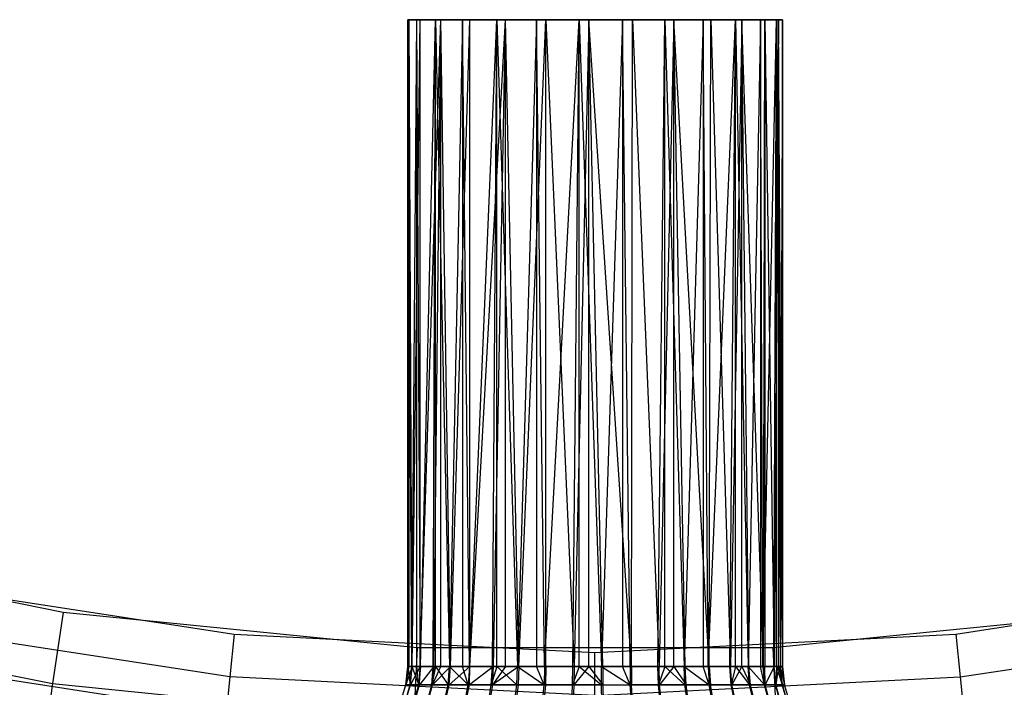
# Model space of a CAD drawing. Extents: x -22.9 to 23, y 4.7 to 50.6.
# Tile 25 of 95: x -0.59 to 0.459, y 23.838 to 24.549. Entities that reach past the tile are written whole.
import ezdxf

# ---------------------------------------------------------------- set-up
doc = ezdxf.new("R2010")
doc.units = 0
doc.header["$LTSCALE"] = 2.54
doc.layers.get('0').update_dxf_attribs({"linetype": 'CONTINUOUS'})

# ---------------------------------------------------------------- blocks, each defined once
blk = doc.blocks.new('HOTEL-MOOD-11783-11791_STL')
at = {"color": 0}
for p, q in [((-0.1763, 23.8603, 160.9543), (-0.1748, 24.5489, 160.9974)), ((-0.1763, 23.8603, 160.9543), (-0.1748, 24.5489, 160.9974)), ((-0.1762, 23.8603, 160.9849), (-0.1748, 24.5489, 160.9974)), ((-0.1762, 23.8603, 160.9849), (-0.1748, 24.5489, 160.9974)), ((-0.1665, 24.5489, 160.9055), (-0.176, 24.5489, 160.9509)), ((-0.176, 24.5489, 160.9509), (-0.1748, 24.5489, 160.9974)), ((-0.1717, 23.8603, 160.9241), (-0.176, 24.5489, 160.9509)), ((-0.1665, 24.5489, 160.9055), (-0.176, 24.5489, 160.9509)), ((-0.1717, 23.8603, 160.9241), (-0.176, 24.5489, 160.9509)), ((-0.176, 23.8603, 160.9509), (-0.176, 24.5489, 160.9509)), ((-0.176, 23.8603, 160.9509), (-0.176, 24.5489, 160.9509)), ((-0.176, 23.8603, 160.9509), (-0.1748, 24.5489, 160.9974)), ((-0.176, 24.5489, 160.9509), (-0.1748, 24.5489, 160.9974)), ((-0.176, 23.8603, 160.9509), (-0.1748, 24.5489, 160.9974)), ((-0.1748, 24.5489, 160.9974), (-0.1629, 24.5489, 161.0422)), ((-0.1748, 23.8603, 160.9974), (-0.1748, 24.5489, 160.9974)), ((-0.1748, 23.8603, 160.9974), (-0.1748, 24.5489, 160.9974)), ((-0.1714, 23.8603, 161.0152), (-0.1748, 24.5489, 160.9974)), ((-0.1714, 23.8603, 161.0152), (-0.1748, 24.5489, 160.9974)), ((-0.1748, 24.5489, 160.9974), (-0.1629, 24.5489, 161.0422)), ((-0.1717, 23.8603, 160.9241), (-0.1665, 24.5489, 160.9055)), ((-0.1717, 23.8603, 160.9241), (-0.1665, 24.5489, 160.9055)), ((-0.1714, 23.8603, 161.0152), (-0.1629, 24.5489, 161.0422)), ((-0.1714, 23.8603, 161.0152), (-0.1629, 24.5489, 161.0422)), ((-0.1467, 24.5489, 160.8635), (-0.1665, 24.5489, 160.9055)), ((-0.1626, 23.8603, 160.8948), (-0.1665, 24.5489, 160.9055)), ((-0.1467, 24.5489, 160.8635), (-0.1665, 24.5489, 160.9055)), ((-0.1665, 23.8603, 160.9055), (-0.1665, 24.5489, 160.9055)), ((-0.1626, 23.8603, 160.8948), (-0.1665, 24.5489, 160.9055)), ((-0.1665, 23.8603, 160.9055), (-0.1665, 24.5489, 160.9055)), ((-0.1629, 24.5489, 161.0422), (-0.141, 24.5489, 161.0832)), ((-0.1629, 23.8603, 161.0422), (-0.1629, 24.5489, 161.0422)), ((-0.1629, 23.8603, 161.0422), (-0.1629, 24.5489, 161.0422)), ((-0.1629, 23.8603, 161.0422), (-0.141, 24.5489, 161.0832)), ((-0.1629, 24.5489, 161.0422), (-0.141, 24.5489, 161.0832)), ((-0.1629, 23.8603, 161.0422), (-0.141, 24.5489, 161.0832)), ((-0.1626, 23.8603, 160.8948), (-0.1467, 24.5489, 160.8635)), ((-0.1626, 23.8603, 160.8948), (-0.1467, 24.5489, 160.8635)), ((-0.1491, 23.8603, 160.8673), (-0.1467, 24.5489, 160.8635)), ((-0.1491, 23.8603, 160.8673), (-0.1467, 24.5489, 160.8635)), ((-0.1484, 23.8603, 161.0717), (-0.141, 24.5489, 161.0832)), ((-0.1484, 23.8603, 161.0717), (-0.141, 24.5489, 161.0832)), ((-0.1178, 24.5489, 160.8271), (-0.1467, 24.5489, 160.8635)), ((-0.1467, 23.8603, 160.8635), (-0.1467, 24.5489, 160.8635)), ((-0.1467, 24.5489, 160.8635), (-0.1316, 23.8603, 160.8422)), ((-0.1467, 24.5489, 160.8635), (-0.1316, 23.8603, 160.8422)), ((-0.1178, 24.5489, 160.8271), (-0.1467, 24.5489, 160.8635)), ((-0.1467, 23.8603, 160.8635), (-0.1467, 24.5489, 160.8635)), ((-0.141, 24.5489, 161.0832), (-0.1102, 24.5489, 161.118)), ((-0.141, 23.8603, 161.0832), (-0.141, 24.5489, 161.0832)), ((-0.141, 23.8603, 161.0832), (-0.141, 24.5489, 161.0832)), ((-0.1306, 23.8603, 161.0967), (-0.141, 24.5489, 161.0832)), ((-0.1306, 23.8603, 161.0967), (-0.141, 24.5489, 161.0832)), ((-0.141, 24.5489, 161.0832), (-0.1102, 24.5489, 161.118)), ((-0.1178, 24.5489, 160.8271), (-0.1316, 23.8603, 160.8422)), ((-0.1178, 24.5489, 160.8271), (-0.1316, 23.8603, 160.8422)), ((-0.1306, 23.8603, 161.0967), (-0.1102, 24.5489, 161.118)), ((-0.1306, 23.8603, 161.0967), (-0.1102, 24.5489, 161.118)), ((-0.0813, 24.5489, 160.7984), (-0.1178, 24.5489, 160.8271)), ((-0.1104, 23.8603, 160.8201), (-0.1178, 24.5489, 160.8271)), ((-0.0813, 24.5489, 160.7984), (-0.1178, 24.5489, 160.8271)), ((-0.1178, 24.5489, 160.8271), (-0.1178, 23.8603, 160.8271)), ((-0.1178, 24.5489, 160.8271), (-0.1178, 23.8603, 160.8271)), ((-0.1104, 23.8603, 160.8201), (-0.1178, 24.5489, 160.8271)), ((-0.1104, 23.8603, 160.8201), (-0.0813, 24.5489, 160.7984)), ((-0.1104, 23.8603, 160.8201), (-0.0813, 24.5489, 160.7984)), ((-0.1102, 24.5489, 161.118), (-0.0722, 24.5489, 161.1447)), ((-0.1102, 23.8603, 161.118), (-0.1102, 24.5489, 161.118)), ((-0.1102, 23.8603, 161.118), (-0.1102, 24.5489, 161.118)), ((-0.1102, 23.8603, 161.118), (-0.0722, 24.5489, 161.1447)), ((-0.1102, 24.5489, 161.118), (-0.0722, 24.5489, 161.1447)), ((-0.1102, 23.8603, 161.118), (-0.0722, 24.5489, 161.1447)), ((-0.0861, 23.8603, 160.8014), (-0.0813, 24.5489, 160.7984)), ((-0.0861, 23.8603, 160.8014), (-0.0813, 24.5489, 160.7984)), ((-0.0849, 23.8603, 161.1372), (-0.0722, 24.5489, 161.1447)), ((-0.0849, 23.8603, 161.1372), (-0.0722, 24.5489, 161.1447)), ((-0.0392, 24.5489, 160.7789), (-0.0813, 24.5489, 160.7984)), ((-0.0813, 23.8603, 160.7984), (-0.0813, 24.5489, 160.7984)), ((-0.0813, 24.5489, 160.7984), (-0.0593, 23.8603, 160.7867)), ((-0.0813, 24.5489, 160.7984), (-0.0593, 23.8603, 160.7867)), ((-0.0392, 24.5489, 160.7789), (-0.0813, 24.5489, 160.7984)), ((-0.0813, 23.8603, 160.7984), (-0.0813, 24.5489, 160.7984)), ((-0.0722, 24.5489, 161.1447), (-0.0291, 24.5489, 161.162)), ((-0.0722, 23.8603, 161.1447), (-0.0722, 24.5489, 161.1447)), ((-0.0722, 23.8603, 161.1447), (-0.0722, 24.5489, 161.1447)), ((-0.058, 23.8603, 161.1517), (-0.0722, 24.5489, 161.1447)), ((-0.058, 23.8603, 161.1517), (-0.0722, 24.5489, 161.1447)), ((-0.0722, 24.5489, 161.1447), (-0.0291, 24.5489, 161.162)), ((-0.0392, 24.5489, 160.7789), (-0.0593, 23.8603, 160.7867)), ((-0.0392, 24.5489, 160.7789), (-0.0593, 23.8603, 160.7867)), ((-0.058, 23.8603, 161.1517), (-0.0291, 24.5489, 161.162)), ((-0.058, 23.8603, 161.1517), (-0.0291, 24.5489, 161.162)), ((0.0063, 24.5489, 160.7696), (-0.0392, 24.5489, 160.7789)), ((-0.0305, 23.8603, 160.7763), (-0.0392, 24.5489, 160.7789)), ((0.0063, 24.5489, 160.7696), (-0.0392, 24.5489, 160.7789)), ((-0.0392, 24.5489, 160.7789), (-0.0392, 23.8603, 160.7789)), ((-0.0392, 24.5489, 160.7789), (-0.0392, 23.8603, 160.7789)), ((-0.0305, 23.8603, 160.7763), (-0.0392, 24.5489, 160.7789)), ((-0.0305, 23.8603, 160.7763), (0.0063, 24.5489, 160.7696)), ((-0.0305, 23.8603, 160.7763), (0.0063, 24.5489, 160.7696)), ((-0.0291, 24.5489, 161.162), (0.0168, 24.5489, 161.1688)), ((-0.0291, 24.5489, 161.162), (0.0168, 24.5489, 161.1688)), ((-0.0291, 24.5489, 161.162), (0.001, 23.8603, 161.1677)), ((-0.0291, 23.8603, 161.162), (-0.0291, 24.5489, 161.162)), ((-0.0291, 23.8603, 161.162), (-0.0291, 24.5489, 161.162)), ((-0.0291, 24.5489, 161.162), (0.001, 23.8603, 161.1677)), ((-0.0005, 23.8603, 160.7703), (0.0063, 24.5489, 160.7696)), ((-0.0005, 23.8603, 160.7703), (0.0063, 24.5489, 160.7696)), ((0.0168, 24.5489, 161.1688), (0.001, 23.8603, 161.1677)), ((0.0168, 24.5489, 161.1688), (0.001, 23.8603, 161.1677)), ((0.0527, 24.5489, 160.7711), (0.0063, 24.5489, 160.7696)), ((0.0063, 23.8603, 160.7696), (0.0063, 24.5489, 160.7696)), ((0.0063, 24.5489, 160.7696), (0.0301, 23.8603, 160.7691)), ((0.0063, 24.5489, 160.7696), (0.0301, 23.8603, 160.7691)), ((0.0527, 24.5489, 160.7711), (0.0063, 24.5489, 160.7696)), ((0.0063, 23.8603, 160.7696), (0.0063, 24.5489, 160.7696)), ((0.0168, 24.5489, 161.1688), (0.0631, 24.5489, 161.1649)), ((0.0168, 23.8603, 161.1688), (0.0168, 24.5489, 161.1688)), ((0.0316, 23.8603, 161.1687), (0.0168, 24.5489, 161.1688)), ((0.0168, 23.8603, 161.1688), (0.0168, 24.5489, 161.1688)), ((0.0316, 23.8603, 161.1687), (0.0168, 24.5489, 161.1688)), ((0.062, 23.8603, 161.1651), (0.0168, 24.5489, 161.1688)), ((0.062, 23.8603, 161.1651), (0.0168, 24.5489, 161.1688)), ((0.0168, 24.5489, 161.1688), (0.0631, 24.5489, 161.1649)), ((0.0527, 24.5489, 160.7711), (0.0301, 23.8603, 160.7691)), ((0.0527, 24.5489, 160.7711), (0.0301, 23.8603, 160.7691)), ((0.0976, 24.5489, 160.7833), (0.0527, 24.5489, 160.7711)), ((0.0606, 23.8603, 160.7724), (0.0527, 24.5489, 160.7711)), ((0.0976, 24.5489, 160.7833), (0.0527, 24.5489, 160.7711)), ((0.0527, 24.5489, 160.7711), (0.0527, 23.8603, 160.7711)), ((0.0527, 24.5489, 160.7711), (0.0527, 23.8603, 160.7711)), ((0.0606, 23.8603, 160.7724), (0.0527, 24.5489, 160.7711)), ((0.062, 23.8603, 161.1651), (0.0631, 24.5489, 161.1649)), ((0.062, 23.8603, 161.1651), (0.0631, 24.5489, 161.1649)), ((0.0631, 24.5489, 161.1649), (0.1072, 24.5489, 161.1504)), ((0.0631, 24.5489, 161.1649), (0.1072, 24.5489, 161.1504)), ((0.0631, 24.5489, 161.1649), (0.0915, 23.8603, 161.1569)), ((0.0631, 24.5489, 161.1649), (0.0915, 23.8603, 161.1569)), ((0.0901, 23.8603, 160.7805), (0.0976, 24.5489, 160.7833)), ((0.0901, 23.8603, 160.7805), (0.0976, 24.5489, 160.7833)), ((0.1072, 24.5489, 161.1504), (0.0915, 23.8603, 161.1569)), ((0.1072, 24.5489, 161.1504), (0.0915, 23.8603, 161.1569)), ((0.1384, 24.5489, 160.8054), (0.0976, 24.5489, 160.7833)), ((0.0976, 23.8603, 160.7833), (0.0976, 24.5489, 160.7833)), ((0.0976, 24.5489, 160.7833), (0.1181, 23.8603, 160.7929)), ((0.0976, 24.5489, 160.7833), (0.1181, 23.8603, 160.7929)), ((0.1384, 24.5489, 160.8054), (0.0976, 24.5489, 160.7833)), ((0.0976, 23.8603, 160.7833), (0.0976, 24.5489, 160.7833)), ((0.1072, 24.5489, 161.1504), (0.1468, 24.5489, 161.1262)), ((0.1072, 23.8603, 161.1504), (0.1072, 24.5489, 161.1504)), ((0.1194, 23.8603, 161.1443), (0.1072, 24.5489, 161.1504)), ((0.1072, 23.8603, 161.1504), (0.1072, 24.5489, 161.1504)), ((0.1194, 23.8603, 161.1443), (0.1072, 24.5489, 161.1504)), ((0.145, 23.8603, 161.1276), (0.1072, 24.5489, 161.1504)), ((0.145, 23.8603, 161.1276), (0.1072, 24.5489, 161.1504)), ((0.1072, 24.5489, 161.1504), (0.1468, 24.5489, 161.1262)), ((0.1384, 24.5489, 160.8054), (0.1181, 23.8603, 160.7929)), ((0.1384, 24.5489, 160.8054), (0.1181, 23.8603, 160.7929)), ((0.173, 24.5489, 160.8364), (0.1384, 24.5489, 160.8054)), ((0.1439, 23.8603, 160.8094), (0.1384, 24.5489, 160.8054)), ((0.173, 24.5489, 160.8364), (0.1384, 24.5489, 160.8054)), ((0.1384, 24.5489, 160.8054), (0.1384, 23.8603, 160.8054)), ((0.1384, 24.5489, 160.8054), (0.1384, 23.8603, 160.8054)), ((0.1439, 23.8603, 160.8094), (0.1384, 24.5489, 160.8054)), ((0.1439, 23.8603, 160.8094), (0.173, 24.5489, 160.8364)), ((0.1439, 23.8603, 160.8094), (0.173, 24.5489, 160.8364)), ((0.145, 23.8603, 161.1276), (0.1468, 24.5489, 161.1262)), ((0.145, 23.8603, 161.1276), (0.1468, 24.5489, 161.1262)), ((0.1468, 24.5489, 161.1262), (0.1797, 24.5489, 161.0934)), ((0.1468, 24.5489, 161.1262), (0.1797, 24.5489, 161.0934)), ((0.1468, 24.5489, 161.1262), (0.1678, 23.8603, 161.1071)), ((0.1468, 24.5489, 161.1262), (0.1678, 23.8603, 161.1071)), ((0.1668, 23.8603, 160.8297), (0.173, 24.5489, 160.8364)), ((0.1668, 23.8603, 160.8297), (0.173, 24.5489, 160.8364)), ((0.1797, 24.5489, 161.0934), (0.1678, 23.8603, 161.1071)), ((0.1797, 24.5489, 161.0934), (0.1678, 23.8603, 161.1071)), ((0.1995, 24.5489, 160.8745), (0.173, 24.5489, 160.8364)), ((0.173, 23.8603, 160.8364), (0.173, 24.5489, 160.8364)), ((0.173, 24.5489, 160.8364), (0.1864, 23.8603, 160.8533)), ((0.173, 24.5489, 160.8364), (0.1864, 23.8603, 160.8533)), ((0.1995, 24.5489, 160.8745), (0.173, 24.5489, 160.8364)), ((0.173, 23.8603, 160.8364), (0.173, 24.5489, 160.8364)), ((0.1797, 24.5489, 161.0934), (0.2042, 24.5489, 161.054)), ((0.1797, 23.8603, 161.0934), (0.1797, 24.5489, 161.0934)), ((0.1872, 23.8603, 161.0834), (0.1797, 24.5489, 161.0934)), ((0.1797, 23.8603, 161.0934), (0.1797, 24.5489, 161.0934)), ((0.1872, 23.8603, 161.0834), (0.1797, 24.5489, 161.0934)), ((0.2027, 23.8603, 161.057), (0.1797, 24.5489, 161.0934)), ((0.2027, 23.8603, 161.057), (0.1797, 24.5489, 161.0934)), ((0.1797, 24.5489, 161.0934), (0.2042, 24.5489, 161.054)), ((0.1995, 24.5489, 160.8745), (0.1864, 23.8603, 160.8533)), ((0.1995, 24.5489, 160.8745), (0.1864, 23.8603, 160.8533)), ((0.2165, 24.5489, 160.9177), (0.1995, 24.5489, 160.8745)), ((0.2021, 23.8603, 160.8795), (0.1995, 24.5489, 160.8745)), ((0.2165, 24.5489, 160.9177), (0.1995, 24.5489, 160.8745)), ((0.1995, 24.5489, 160.8745), (0.1995, 23.8603, 160.8745)), ((0.1995, 24.5489, 160.8745), (0.1995, 23.8603, 160.8745)), ((0.2021, 23.8603, 160.8795), (0.1995, 24.5489, 160.8745)), ((0.2021, 23.8603, 160.8795), (0.2165, 24.5489, 160.9177)), ((0.2021, 23.8603, 160.8795), (0.2165, 24.5489, 160.9177)), ((0.2027, 23.8603, 161.057), (0.2042, 24.5489, 161.054)), ((0.2027, 23.8603, 161.057), (0.2042, 24.5489, 161.054)), ((0.2042, 24.5489, 161.054), (0.2189, 24.5489, 161.0099)), ((0.2042, 24.5489, 161.054), (0.2189, 24.5489, 161.0099)), ((0.2042, 24.5489, 161.054), (0.2141, 23.8603, 161.0286)), ((0.2042, 24.5489, 161.054), (0.2141, 23.8603, 161.0286)), ((0.2042, 24.5489, 161.054), (0.2042, 23.8603, 161.054)), ((0.2042, 24.5489, 161.054), (0.2042, 23.8603, 161.054)), ((0.2137, 23.8603, 160.9079), (0.2165, 24.5489, 160.9177)), ((0.2137, 23.8603, 160.9079), (0.2165, 24.5489, 160.9177)), ((0.2189, 24.5489, 161.0099), (0.2141, 23.8603, 161.0286)), ((0.2189, 24.5489, 161.0099), (0.2141, 23.8603, 161.0286)), ((0.2231, 24.5489, 160.9637), (0.2165, 24.5489, 160.9177)), ((0.2165, 23.8603, 160.9177), (0.2165, 24.5489, 160.9177)), ((0.2165, 24.5489, 160.9177), (0.2207, 23.8603, 160.9377)), ((0.2165, 24.5489, 160.9177), (0.2207, 23.8603, 160.9377)), ((0.2231, 24.5489, 160.9637), (0.2165, 24.5489, 160.9177)), ((0.2165, 23.8603, 160.9177), (0.2165, 24.5489, 160.9177)), ((0.2189, 24.5489, 161.0099), (0.2231, 24.5489, 160.9637)), ((0.2189, 23.8603, 161.0099), (0.2189, 24.5489, 161.0099)), ((0.221, 23.8603, 160.9988), (0.2189, 24.5489, 161.0099)), ((0.2189, 23.8603, 161.0099), (0.2189, 24.5489, 161.0099)), ((0.221, 23.8603, 160.9988), (0.2189, 24.5489, 161.0099)), ((0.2232, 23.8603, 160.9682), (0.2189, 24.5489, 161.0099)), ((0.2232, 23.8603, 160.9682), (0.2189, 24.5489, 161.0099)), ((0.2189, 24.5489, 161.0099), (0.2231, 24.5489, 160.9637)), ((0.2231, 24.5489, 160.9637), (0.2207, 23.8603, 160.9377)), ((0.2231, 24.5489, 160.9637), (0.2207, 23.8603, 160.9377)), ((0.2232, 23.8603, 160.9682), (0.2231, 24.5489, 160.9637)), ((0.2231, 24.5489, 160.9637), (0.2231, 23.8603, 160.9637)), ((0.2231, 24.5489, 160.9637), (0.2231, 23.8603, 160.9637)), ((0.2232, 23.8603, 160.9682), (0.2231, 24.5489, 160.9637)), ((-0.5432, 23.9179, 158.7241), (-0.9145, 23.993, 158.7241)), ((-0.5432, 23.9179, 158.7241), (-0.9145, 23.993, 158.7241)), ((-0.7417, 23.9532, 158.8041), (-0.3612, 23.8949, 158.8041)), ((-0.7417, 23.9532, 158.8041), (-0.3612, 23.8949, 158.8041)), ((0.4076, 23.8949, 158.8041), (0.7881, 23.9532, 158.8041)), ((0.4076, 23.8949, 158.8041), (0.7881, 23.9532, 158.8041)), ((-0.9334, 23.9188, 158.7394), (-0.5546, 23.8422, 158.7394)), ((-0.9334, 23.9188, 158.7394), (-0.5546, 23.8422, 158.7394)), ((-0.5432, 23.9179, 158.7241), (-0.5546, 23.8422, 158.7394)), ((-0.5432, 23.9179, 158.7241), (-0.5546, 23.8422, 158.7394)), ((-0.1662, 23.8802, 158.7241), (-0.5432, 23.9179, 158.7241)), ((-0.1662, 23.8802, 158.7241), (-0.5432, 23.9179, 158.7241)), ((0.5896, 23.9179, 158.7241), (0.2126, 23.8802, 158.7241)), ((0.5896, 23.9179, 158.7241), (0.2126, 23.8802, 158.7241)), ((-0.3659, 23.8493, 158.8133), (-0.751, 23.9083, 158.8133)), ((-0.3659, 23.8493, 158.8133), (-0.751, 23.9083, 158.8133)), ((0.4123, 23.8493, 158.8133), (0.7974, 23.9083, 158.8133)), ((0.4123, 23.8493, 158.8133), (0.7974, 23.9083, 158.8133)), ((-0.3612, 23.8949, 158.8041), (-0.3659, 23.8493, 158.8133)), ((-0.3612, 23.8949, 158.8041), (-0.3659, 23.8493, 158.8133)), ((-0.3612, 23.8949, 158.8041), (0.0232, 23.8754, 158.8041)), ((-0.3612, 23.8949, 158.8041), (0.0232, 23.8754, 158.8041)), ((0.0232, 23.8754, 158.8041), (0.4076, 23.8949, 158.8041)), ((0.0232, 23.8754, 158.8041), (0.4076, 23.8949, 158.8041)), ((0.4076, 23.8949, 158.8041), (0.4123, 23.8493, 158.8133)), ((0.4076, 23.8949, 158.8041), (0.4123, 23.8493, 158.8133)), ((-0.1662, 23.8802, 158.7241), (-0.17, 23.8037, 158.7394)), ((-0.1662, 23.8802, 158.7241), (-0.17, 23.8037, 158.7394)), ((0.2126, 23.8802, 158.7241), (-0.1662, 23.8802, 158.7241)), ((0.2126, 23.8802, 158.7241), (-0.1662, 23.8802, 158.7241)), ((0.2126, 23.8802, 158.7241), (0.2164, 23.8037, 158.7394)), ((0.2126, 23.8802, 158.7241), (0.2164, 23.8037, 158.7394)), ((-0.3698, 23.8105, 158.8393), (-0.7588, 23.8701, 158.8393)), ((-0.3698, 23.8105, 158.8393), (-0.7588, 23.8701, 158.8393)), ((0.0232, 23.8295, 158.8133), (0.0232, 23.8754, 158.8041)), ((0.0232, 23.8295, 158.8133), (0.0232, 23.8754, 158.8041)), ((-0.176, 23.8603, 160.9509), (-0.1782, 23.8408, 160.9542)), ((-0.1782, 23.8408, 160.9542), (-0.1763, 23.8603, 160.9543)), ((-0.1762, 23.8603, 160.9849), (-0.1781, 23.8408, 160.9851)), ((-0.1781, 23.8408, 160.9851), (-0.1748, 23.8603, 160.9974)), ((-0.1762, 23.8603, 160.9849), (-0.1781, 23.8408, 160.9851)), ((-0.1714, 23.8603, 161.0152), (-0.1781, 23.8408, 160.9851)), ((-0.1714, 23.8603, 161.0152), (-0.1781, 23.8408, 160.9851)), ((-0.1781, 23.8408, 160.9851), (-0.1748, 23.8603, 160.9974)), ((-0.176, 23.8603, 160.9509), (-0.1763, 23.8603, 160.9543)), ((-0.1763, 23.8603, 160.9543), (-0.1762, 23.8603, 160.9849)), ((-0.1763, 23.8603, 160.9543), (-0.1762, 23.8603, 160.9849)), ((-0.1762, 23.8603, 160.9849), (-0.1748, 23.8603, 160.9974)), ((-0.1762, 23.8603, 160.9849), (-0.1748, 23.8603, 160.9974)), ((-0.1717, 23.8603, 160.9241), (-0.176, 23.8603, 160.9509)), ((-0.176, 23.8603, 160.9509), (-0.1736, 23.8408, 160.9236)), ((-0.176, 23.8603, 160.9509), (-0.1736, 23.8408, 160.9236)), ((-0.1717, 23.8603, 160.9241), (-0.176, 23.8603, 160.9509)), ((-0.1748, 23.8603, 160.9974), (-0.1714, 23.8603, 161.0152)), ((-0.1748, 23.8603, 160.9974), (-0.1714, 23.8603, 161.0152)), ((-0.1736, 23.8408, 160.9236), (-0.1717, 23.8603, 160.9241)), ((-0.1736, 23.8408, 160.9236), (-0.1717, 23.8603, 160.9241)), ((-0.1733, 23.8408, 161.0156), (-0.1714, 23.8603, 161.0152)), ((-0.1629, 23.8603, 161.0422), (-0.1733, 23.8408, 161.0156)), ((-0.1629, 23.8603, 161.0422), (-0.1733, 23.8408, 161.0156)), ((-0.1733, 23.8408, 161.0156), (-0.1714, 23.8603, 161.0152)), ((-0.1665, 23.8603, 160.9055), (-0.1717, 23.8603, 160.9241)), ((-0.1717, 23.8603, 160.9241), (-0.1644, 23.8408, 160.8941)), ((-0.1717, 23.8603, 160.9241), (-0.1644, 23.8408, 160.8941)), ((-0.1665, 23.8603, 160.9055), (-0.1717, 23.8603, 160.9241)), ((-0.1714, 23.8603, 161.0152), (-0.1629, 23.8603, 161.0422)), ((-0.1714, 23.8603, 161.0152), (-0.1629, 23.8603, 161.0422)), ((-0.1626, 23.8603, 160.8948), (-0.1665, 23.8603, 160.9055)), ((-0.1626, 23.8603, 160.8948), (-0.1665, 23.8603, 160.9055)), ((-0.1644, 23.8408, 160.8941), (-0.1665, 23.8603, 160.9055)), ((-0.1644, 23.8408, 160.8941), (-0.1665, 23.8603, 160.9055)), ((-0.1626, 23.8603, 160.8948), (-0.1644, 23.8408, 160.8941)), ((-0.1626, 23.8603, 160.8948), (-0.1644, 23.8408, 160.8941)), ((-0.1638, 23.8408, 161.0451), (-0.1629, 23.8603, 161.0422)), ((-0.1484, 23.8603, 161.0717), (-0.1638, 23.8408, 161.0451)), ((-0.1484, 23.8603, 161.0717), (-0.1638, 23.8408, 161.0451)), ((-0.1638, 23.8408, 161.0451), (-0.1629, 23.8603, 161.0422)), ((-0.1629, 23.8603, 161.0422), (-0.1484, 23.8603, 161.0717)), ((-0.1629, 23.8603, 161.0422), (-0.1484, 23.8603, 161.0717)), ((-0.1491, 23.8603, 160.8673), (-0.1626, 23.8603, 160.8948)), ((-0.1491, 23.8603, 160.8673), (-0.1626, 23.8603, 160.8948)), ((-0.1467, 23.8603, 160.8635), (-0.1507, 23.8408, 160.8664)), ((-0.1507, 23.8408, 160.8664), (-0.1491, 23.8603, 160.8673)), ((-0.1484, 23.8603, 161.0717), (-0.15, 23.8408, 161.0727)), ((-0.15, 23.8408, 161.0727), (-0.141, 23.8603, 161.0832)), ((-0.1484, 23.8603, 161.0717), (-0.15, 23.8408, 161.0727)), ((-0.1306, 23.8603, 161.0967), (-0.15, 23.8408, 161.0727)), ((-0.1306, 23.8603, 161.0967), (-0.15, 23.8408, 161.0727)), ((-0.15, 23.8408, 161.0727), (-0.141, 23.8603, 161.0832)), ((-0.1467, 23.8603, 160.8635), (-0.1491, 23.8603, 160.8673)), ((-0.1484, 23.8603, 161.0717), (-0.141, 23.8603, 161.0832)), ((-0.1484, 23.8603, 161.0717), (-0.141, 23.8603, 161.0832)), ((-0.1316, 23.8603, 160.8422), (-0.1467, 23.8603, 160.8635)), ((-0.1467, 23.8603, 160.8635), (-0.133, 23.8408, 160.841)), ((-0.1467, 23.8603, 160.8635), (-0.133, 23.8408, 160.841)), ((-0.1316, 23.8603, 160.8422), (-0.1467, 23.8603, 160.8635)), ((-0.141, 23.8603, 161.0832), (-0.1306, 23.8603, 161.0967)), ((-0.141, 23.8603, 161.0832), (-0.1306, 23.8603, 161.0967)), ((-0.133, 23.8408, 160.841), (-0.1316, 23.8603, 160.8422)), ((-0.133, 23.8408, 160.841), (-0.1316, 23.8603, 160.8422)), ((-0.1321, 23.8408, 161.098), (-0.1306, 23.8603, 161.0967)), ((-0.1102, 23.8603, 161.118), (-0.1321, 23.8408, 161.098)), ((-0.1102, 23.8603, 161.118), (-0.1321, 23.8408, 161.098)), ((-0.1321, 23.8408, 161.098), (-0.1306, 23.8603, 161.0967)), ((-0.1178, 23.8603, 160.8271), (-0.1316, 23.8603, 160.8422)), ((-0.1316, 23.8603, 160.8422), (-0.1117, 23.8408, 160.8187)), ((-0.1316, 23.8603, 160.8422), (-0.1117, 23.8408, 160.8187)), ((-0.1178, 23.8603, 160.8271), (-0.1316, 23.8603, 160.8422)), ((-0.1306, 23.8603, 161.0967), (-0.1102, 23.8603, 161.118)), ((-0.1306, 23.8603, 161.0967), (-0.1102, 23.8603, 161.118)), ((-0.1104, 23.8603, 160.8201), (-0.1178, 23.8603, 160.8271)), ((-0.1104, 23.8603, 160.8201), (-0.1178, 23.8603, 160.8271)), ((-0.1117, 23.8408, 160.8187), (-0.1178, 23.8603, 160.8271)), ((-0.1117, 23.8408, 160.8187), (-0.1178, 23.8603, 160.8271)), ((-0.1104, 23.8603, 160.8201), (-0.1117, 23.8408, 160.8187)), ((-0.1104, 23.8603, 160.8201), (-0.1117, 23.8408, 160.8187)), ((-0.1106, 23.8408, 161.1202), (-0.1102, 23.8603, 161.118)), ((-0.0849, 23.8603, 161.1372), (-0.1106, 23.8408, 161.1202)), ((-0.0849, 23.8603, 161.1372), (-0.1106, 23.8408, 161.1202)), ((-0.1106, 23.8408, 161.1202), (-0.1102, 23.8603, 161.118)), ((-0.0861, 23.8603, 160.8014), (-0.1104, 23.8603, 160.8201)), ((-0.0861, 23.8603, 160.8014), (-0.1104, 23.8603, 160.8201)), ((-0.1102, 23.8603, 161.118), (-0.0849, 23.8603, 161.1372)), ((-0.1102, 23.8603, 161.118), (-0.0849, 23.8603, 161.1372)), ((-0.0813, 23.8603, 160.7984), (-0.0872, 23.8408, 160.7998)), ((-0.0872, 23.8408, 160.7998), (-0.0861, 23.8603, 160.8014)), ((-0.0813, 23.8603, 160.7984), (-0.0861, 23.8603, 160.8014)), ((-0.086, 23.8408, 161.1388), (-0.0849, 23.8603, 161.1372)), ((-0.058, 23.8603, 161.1517), (-0.086, 23.8408, 161.1388)), ((-0.058, 23.8603, 161.1517), (-0.086, 23.8408, 161.1388)), ((-0.0722, 23.8603, 161.1447), (-0.086, 23.8408, 161.1388)), ((-0.0722, 23.8603, 161.1447), (-0.086, 23.8408, 161.1388)), ((-0.086, 23.8408, 161.1388), (-0.0849, 23.8603, 161.1372)), ((-0.0849, 23.8603, 161.1372), (-0.0722, 23.8603, 161.1447)), ((-0.0849, 23.8603, 161.1372), (-0.0722, 23.8603, 161.1447)), ((-0.0593, 23.8603, 160.7867), (-0.0813, 23.8603, 160.7984)), ((-0.0813, 23.8603, 160.7984), (-0.0601, 23.8408, 160.785)), ((-0.0813, 23.8603, 160.7984), (-0.0601, 23.8408, 160.785)), ((-0.0593, 23.8603, 160.7867), (-0.0813, 23.8603, 160.7984)), ((-0.0722, 23.8603, 161.1447), (-0.058, 23.8603, 161.1517)), ((-0.0722, 23.8603, 161.1447), (-0.058, 23.8603, 161.1517)), ((-0.0601, 23.8408, 160.785), (-0.0593, 23.8603, 160.7867)), ((-0.0601, 23.8408, 160.785), (-0.0593, 23.8603, 160.7867)), ((-0.0392, 23.8603, 160.7789), (-0.0593, 23.8603, 160.7867)), ((-0.0593, 23.8603, 160.7867), (-0.031, 23.8408, 160.7744)), ((-0.0593, 23.8603, 160.7867), (-0.031, 23.8408, 160.7744)), ((-0.0392, 23.8603, 160.7789), (-0.0593, 23.8603, 160.7867)), ((-0.058, 23.8603, 161.1517), (-0.0587, 23.8408, 161.1535)), ((-0.058, 23.8603, 161.1517), (-0.0587, 23.8408, 161.1535)), ((-0.058, 23.8603, 161.1517), (-0.0291, 23.8603, 161.162)), ((-0.058, 23.8603, 161.1517), (-0.0291, 23.8603, 161.162)), ((-0.0305, 23.8603, 160.7763), (-0.0392, 23.8603, 160.7789)), ((-0.0305, 23.8603, 160.7763), (-0.0392, 23.8603, 160.7789)), ((-0.031, 23.8408, 160.7744), (-0.0392, 23.8603, 160.7789)), ((-0.031, 23.8408, 160.7744), (-0.0392, 23.8603, 160.7789)), ((-0.0305, 23.8603, 160.7763), (-0.031, 23.8408, 160.7744)), ((-0.0305, 23.8603, 160.7763), (-0.031, 23.8408, 160.7744)), ((-0.0005, 23.8603, 160.7703), (-0.0305, 23.8603, 160.7763)), ((-0.0005, 23.8603, 160.7703), (-0.0305, 23.8603, 160.7763)), ((-0.0291, 23.8603, 161.162), (-0.0296, 23.8408, 161.1638)), ((-0.0291, 23.8603, 161.162), (-0.0296, 23.8408, 161.1638)), ((-0.0291, 23.8603, 161.162), (0.001, 23.8603, 161.1677)), ((-0.0291, 23.8603, 161.162), (0.001, 23.8603, 161.1677)), ((-0.0007, 23.8408, 160.7684), (-0.0005, 23.8603, 160.7703)), ((0.0063, 23.8603, 160.7696), (-0.0007, 23.8408, 160.7684)), ((0.0063, 23.8603, 160.7696), (-0.0007, 23.8408, 160.7684)), ((-0.0007, 23.8408, 160.7684), (-0.0005, 23.8603, 160.7703)), ((0.0063, 23.8603, 160.7696), (-0.0005, 23.8603, 160.7703)), ((0.0063, 23.8603, 160.7696), (-0.0005, 23.8603, 160.7703)), ((0.0168, 23.8603, 161.1688), (0.0008, 23.8408, 161.1696)), ((0.0168, 23.8603, 161.1688), (0.0008, 23.8408, 161.1696)), ((0.001, 23.8603, 161.1677), (0.0008, 23.8408, 161.1696)), ((0.001, 23.8603, 161.1677), (0.0008, 23.8408, 161.1696)), ((0.001, 23.8603, 161.1677), (0.0168, 23.8603, 161.1688)), ((0.001, 23.8603, 161.1677), (0.0168, 23.8603, 161.1688)), ((0.0301, 23.8603, 160.7691), (0.0063, 23.8603, 160.7696)), ((0.0063, 23.8603, 160.7696), (0.0302, 23.8408, 160.7671)), ((0.0063, 23.8603, 160.7696), (0.0302, 23.8408, 160.7671)), ((0.0301, 23.8603, 160.7691), (0.0063, 23.8603, 160.7696)), ((0.0168, 23.8603, 161.1688), (0.0316, 23.8603, 161.1687)), ((0.0168, 23.8603, 161.1688), (0.0316, 23.8603, 161.1687)), ((0.0168, 23.8603, 161.1688), (0.0316, 23.8408, 161.1707)), ((0.0168, 23.8603, 161.1688), (0.0316, 23.8408, 161.1707)), ((0.0527, 23.8603, 160.7711), (0.0301, 23.8603, 160.7691)), ((0.0302, 23.8408, 160.7671), (0.0301, 23.8603, 160.7691)), ((0.0301, 23.8603, 160.7691), (0.0609, 23.8408, 160.7706)), ((0.0301, 23.8603, 160.7691), (0.0609, 23.8408, 160.7706)), ((0.0527, 23.8603, 160.7711), (0.0301, 23.8603, 160.7691)), ((0.0302, 23.8408, 160.7671), (0.0301, 23.8603, 160.7691)), ((0.0316, 23.8603, 161.1687), (0.062, 23.8603, 161.1651)), ((0.0316, 23.8603, 161.1687), (0.062, 23.8603, 161.1651)), ((0.0316, 23.8603, 161.1687), (0.0316, 23.8408, 161.1707)), ((0.0316, 23.8603, 161.1687), (0.0316, 23.8408, 161.1707)), ((0.0606, 23.8603, 160.7724), (0.0527, 23.8603, 160.7711)), ((0.0606, 23.8603, 160.7724), (0.0527, 23.8603, 160.7711)), ((0.0609, 23.8408, 160.7706), (0.0527, 23.8603, 160.7711)), ((0.0609, 23.8408, 160.7706), (0.0527, 23.8603, 160.7711)), ((0.0901, 23.8603, 160.7805), (0.0606, 23.8603, 160.7724)), ((0.0606, 23.8603, 160.7724), (0.0609, 23.8408, 160.7706)), ((0.0606, 23.8603, 160.7724), (0.0609, 23.8408, 160.7706)), ((0.0901, 23.8603, 160.7805), (0.0606, 23.8603, 160.7724)), ((0.062, 23.8603, 161.1651), (0.0915, 23.8603, 161.1569)), ((0.062, 23.8603, 161.1651), (0.0623, 23.8408, 161.167)), ((0.062, 23.8603, 161.1651), (0.0915, 23.8603, 161.1569)), ((0.062, 23.8603, 161.1651), (0.0623, 23.8408, 161.167)), ((0.0976, 23.8603, 160.7833), (0.0901, 23.8603, 160.7805)), ((0.0908, 23.8408, 160.7786), (0.0901, 23.8603, 160.7805)), ((0.0976, 23.8603, 160.7833), (0.0901, 23.8603, 160.7805)), ((0.0908, 23.8408, 160.7786), (0.0901, 23.8603, 160.7805)), ((0.0976, 23.8603, 160.7833), (0.0908, 23.8408, 160.7786)), ((0.0976, 23.8603, 160.7833), (0.0908, 23.8408, 160.7786)), ((0.0915, 23.8603, 161.1569), (0.1072, 23.8603, 161.1504)), ((0.0921, 23.8408, 161.1587), (0.0915, 23.8603, 161.1569)), ((0.0915, 23.8603, 161.1569), (0.1072, 23.8603, 161.1504)), ((0.0921, 23.8408, 161.1587), (0.0915, 23.8603, 161.1569)), ((0.1072, 23.8603, 161.1504), (0.0921, 23.8408, 161.1587)), ((0.1072, 23.8603, 161.1504), (0.0921, 23.8408, 161.1587)), ((0.1181, 23.8603, 160.7929), (0.0976, 23.8603, 160.7833)), ((0.0976, 23.8603, 160.7833), (0.119, 23.8408, 160.7912)), ((0.0976, 23.8603, 160.7833), (0.119, 23.8408, 160.7912)), ((0.1181, 23.8603, 160.7929), (0.0976, 23.8603, 160.7833)), ((0.1072, 23.8603, 161.1504), (0.1194, 23.8603, 161.1443)), ((0.1072, 23.8603, 161.1504), (0.1194, 23.8603, 161.1443)), ((0.1072, 23.8603, 161.1504), (0.1203, 23.8408, 161.146)), ((0.1072, 23.8603, 161.1504), (0.1203, 23.8408, 161.146)), ((0.1384, 23.8603, 160.8054), (0.1181, 23.8603, 160.7929)), ((0.119, 23.8408, 160.7912), (0.1181, 23.8603, 160.7929)), ((0.1181, 23.8603, 160.7929), (0.145, 23.8408, 160.8079)), ((0.1181, 23.8603, 160.7929), (0.145, 23.8408, 160.8079)), ((0.1384, 23.8603, 160.8054), (0.1181, 23.8603, 160.7929)), ((0.119, 23.8408, 160.7912), (0.1181, 23.8603, 160.7929)), ((0.1194, 23.8603, 161.1443), (0.145, 23.8603, 161.1276)), ((0.1203, 23.8408, 161.146), (0.1194, 23.8603, 161.1443)), ((0.1194, 23.8603, 161.1443), (0.145, 23.8603, 161.1276)), ((0.1203, 23.8408, 161.146), (0.1194, 23.8603, 161.1443)), ((0.1439, 23.8603, 160.8094), (0.1384, 23.8603, 160.8054)), ((0.145, 23.8408, 160.8079), (0.1384, 23.8603, 160.8054)), ((0.1668, 23.8603, 160.8297), (0.1439, 23.8603, 160.8094)), ((0.1439, 23.8603, 160.8094), (0.145, 23.8408, 160.8079)), ((0.1668, 23.8603, 160.8297), (0.1439, 23.8603, 160.8094)), ((0.145, 23.8603, 161.1276), (0.1678, 23.8603, 161.1071)), ((0.145, 23.8603, 161.1276), (0.1462, 23.8408, 161.1291)), ((0.145, 23.8603, 161.1276), (0.1678, 23.8603, 161.1071)), ((0.145, 23.8603, 161.1276), (0.1462, 23.8408, 161.1291)), ((0.173, 23.8603, 160.8364), (0.1668, 23.8603, 160.8297)), ((0.1682, 23.8408, 160.8284), (0.1668, 23.8603, 160.8297)), ((0.173, 23.8603, 160.8364), (0.1668, 23.8603, 160.8297)), ((0.1682, 23.8408, 160.8284), (0.1668, 23.8603, 160.8297)), ((0.1678, 23.8603, 161.1071), (0.1797, 23.8603, 161.0934)), ((0.1692, 23.8408, 161.1084), (0.1678, 23.8603, 161.1071)), ((0.1678, 23.8603, 161.1071), (0.1797, 23.8603, 161.0934)), ((0.1692, 23.8408, 161.1084), (0.1678, 23.8603, 161.1071)), ((0.173, 23.8603, 160.8364), (0.1682, 23.8408, 160.8284)), ((0.173, 23.8603, 160.8364), (0.1682, 23.8408, 160.8284)), ((0.1797, 23.8603, 161.0934), (0.1692, 23.8408, 161.1084)), ((0.1797, 23.8603, 161.0934), (0.1692, 23.8408, 161.1084)), ((0.1864, 23.8603, 160.8533), (0.173, 23.8603, 160.8364)), ((0.173, 23.8603, 160.8364), (0.1879, 23.8408, 160.8522)), ((0.173, 23.8603, 160.8364), (0.1879, 23.8408, 160.8522)), ((0.1864, 23.8603, 160.8533), (0.173, 23.8603, 160.8364)), ((0.1797, 23.8603, 161.0934), (0.1872, 23.8603, 161.0834)), ((0.1797, 23.8603, 161.0934), (0.1872, 23.8603, 161.0834)), ((0.1797, 23.8603, 161.0934), (0.1888, 23.8408, 161.0845)), ((0.1797, 23.8603, 161.0934), (0.1888, 23.8408, 161.0845)), ((0.1995, 23.8603, 160.8745), (0.1864, 23.8603, 160.8533)), ((0.1879, 23.8408, 160.8522), (0.1864, 23.8603, 160.8533)), ((0.1864, 23.8603, 160.8533), (0.2038, 23.8408, 160.8787)), ((0.1864, 23.8603, 160.8533), (0.2038, 23.8408, 160.8787)), ((0.1995, 23.8603, 160.8745), (0.1864, 23.8603, 160.8533)), ((0.1879, 23.8408, 160.8522), (0.1864, 23.8603, 160.8533)), ((0.1872, 23.8603, 161.0834), (0.2027, 23.8603, 161.057)), ((0.1888, 23.8408, 161.0845), (0.1872, 23.8603, 161.0834)), ((0.1872, 23.8603, 161.0834), (0.2027, 23.8603, 161.057)), ((0.1888, 23.8408, 161.0845), (0.1872, 23.8603, 161.0834)), ((0.2021, 23.8603, 160.8795), (0.1995, 23.8603, 160.8745)), ((0.2038, 23.8408, 160.8787), (0.1995, 23.8603, 160.8745)), ((0.2137, 23.8603, 160.9079), (0.2021, 23.8603, 160.8795)), ((0.2021, 23.8603, 160.8795), (0.2038, 23.8408, 160.8787)), ((0.2137, 23.8603, 160.9079), (0.2021, 23.8603, 160.8795)), ((0.2027, 23.8603, 161.057), (0.2042, 23.8603, 161.054)), ((0.2027, 23.8603, 161.057), (0.2045, 23.8408, 161.0579)), ((0.2042, 23.8603, 161.054), (0.2141, 23.8603, 161.0286)), ((0.2042, 23.8603, 161.054), (0.2141, 23.8603, 161.0286)), ((0.2045, 23.8408, 161.0579), (0.2042, 23.8603, 161.054)), ((0.2141, 23.8603, 161.0286), (0.2045, 23.8408, 161.0579)), ((0.2141, 23.8603, 161.0286), (0.2045, 23.8408, 161.0579)), ((0.2165, 23.8603, 160.9177), (0.2137, 23.8603, 160.9079)), ((0.2155, 23.8408, 160.9073), (0.2137, 23.8603, 160.9079)), ((0.2165, 23.8603, 160.9177), (0.2137, 23.8603, 160.9079)), ((0.2155, 23.8408, 160.9073), (0.2137, 23.8603, 160.9079)), ((0.2141, 23.8603, 161.0286), (0.2189, 23.8603, 161.0099)), ((0.2159, 23.8408, 161.0292), (0.2141, 23.8603, 161.0286)), ((0.2141, 23.8603, 161.0286), (0.2189, 23.8603, 161.0099)), ((0.2159, 23.8408, 161.0292), (0.2141, 23.8603, 161.0286)), ((0.2165, 23.8603, 160.9177), (0.2155, 23.8408, 160.9073)), ((0.2165, 23.8603, 160.9177), (0.2155, 23.8408, 160.9073)), ((0.2189, 23.8603, 161.0099), (0.2159, 23.8408, 161.0292)), ((0.2189, 23.8603, 161.0099), (0.2159, 23.8408, 161.0292)), ((0.2207, 23.8603, 160.9377), (0.2165, 23.8603, 160.9177)), ((0.2165, 23.8603, 160.9177), (0.2226, 23.8408, 160.9374)), ((0.2165, 23.8603, 160.9177), (0.2226, 23.8408, 160.9374)), ((0.2207, 23.8603, 160.9377), (0.2165, 23.8603, 160.9177)), ((0.2189, 23.8603, 161.0099), (0.221, 23.8603, 160.9988)), ((0.2189, 23.8603, 161.0099), (0.221, 23.8603, 160.9988)), ((0.2189, 23.8603, 161.0099), (0.2229, 23.8408, 160.999)), ((0.2189, 23.8603, 161.0099), (0.2229, 23.8408, 160.999)), ((0.2231, 23.8603, 160.9637), (0.2207, 23.8603, 160.9377)), ((0.2226, 23.8408, 160.9374), (0.2207, 23.8603, 160.9377)), ((0.2207, 23.8603, 160.9377), (0.2251, 23.8408, 160.9682)), ((0.2207, 23.8603, 160.9377), (0.2251, 23.8408, 160.9682)), ((0.2231, 23.8603, 160.9637), (0.2207, 23.8603, 160.9377)), ((0.2226, 23.8408, 160.9374), (0.2207, 23.8603, 160.9377)), ((0.221, 23.8603, 160.9988), (0.2232, 23.8603, 160.9682)), ((0.2229, 23.8408, 160.999), (0.221, 23.8603, 160.9988)), ((0.221, 23.8603, 160.9988), (0.2232, 23.8603, 160.9682)), ((0.2229, 23.8408, 160.999), (0.221, 23.8603, 160.9988)), ((0.2232, 23.8603, 160.9682), (0.2231, 23.8603, 160.9637)), ((0.2251, 23.8408, 160.9682), (0.2231, 23.8603, 160.9637)), ((0.2232, 23.8603, 160.9682), (0.2251, 23.8408, 160.9682)), ((-0.3659, 23.8493, 158.8133), (-0.3698, 23.8105, 158.8393)), ((-0.3659, 23.8493, 158.8133), (-0.3698, 23.8105, 158.8393)), ((0.0232, 23.8295, 158.8133), (-0.3659, 23.8493, 158.8133)), ((0.0232, 23.8295, 158.8133), (-0.3659, 23.8493, 158.8133)), ((0.0232, 23.8295, 158.8133), (0.4123, 23.8493, 158.8133)), ((0.0232, 23.8295, 158.8133), (0.4123, 23.8493, 158.8133)), ((0.4123, 23.8493, 158.8133), (0.4162, 23.8105, 158.8393)), ((0.4123, 23.8493, 158.8133), (0.4162, 23.8105, 158.8393)), ((-0.5546, 23.8422, 158.7394), (-0.5642, 23.778, 158.7827)), ((-0.5546, 23.8422, 158.7394), (-0.5642, 23.778, 158.7827)), ((-0.5546, 23.8422, 158.7394), (-0.17, 23.8037, 158.7394)), ((-0.5546, 23.8422, 158.7394), (-0.17, 23.8037, 158.7394)), ((-0.1839, 23.8221, 160.9538), (-0.1782, 23.8408, 160.9542)), ((-0.1839, 23.8221, 160.9538), (-0.1782, 23.8408, 160.9542)), ((-0.1838, 23.8221, 160.9856), (-0.1781, 23.8408, 160.9851)), ((-0.1838, 23.8221, 160.9856), (-0.1781, 23.8408, 160.9851)), ((-0.1791, 23.8221, 160.9224), (-0.1736, 23.8408, 160.9236)), ((-0.1791, 23.8221, 160.9224), (-0.1736, 23.8408, 160.9236)), ((-0.1788, 23.8221, 161.017), (-0.1733, 23.8408, 161.0156)), ((-0.1788, 23.8221, 161.017), (-0.1733, 23.8408, 161.0156)), ((-0.1782, 23.8408, 160.9542), (-0.1736, 23.8408, 160.9236)), ((-0.1782, 23.8408, 160.9542), (-0.1736, 23.8408, 160.9236)), ((-0.1781, 23.8408, 160.9851), (-0.1782, 23.8408, 160.9542)), ((-0.1781, 23.8408, 160.9851), (-0.1782, 23.8408, 160.9542)), ((-0.1733, 23.8408, 161.0156), (-0.1781, 23.8408, 160.9851)), ((-0.1733, 23.8408, 161.0156), (-0.1781, 23.8408, 160.9851)), ((-0.1736, 23.8408, 160.9236), (-0.1644, 23.8408, 160.8941)), ((-0.1736, 23.8408, 160.9236), (-0.1644, 23.8408, 160.8941)), ((-0.1638, 23.8408, 161.0451), (-0.1733, 23.8408, 161.0156)), ((-0.1638, 23.8408, 161.0451), (-0.1733, 23.8408, 161.0156)), ((-0.1696, 23.8221, 160.892), (-0.1644, 23.8408, 160.8941)), ((-0.1696, 23.8221, 160.892), (-0.1644, 23.8408, 160.8941)), ((-0.1691, 23.8221, 161.0472), (-0.1638, 23.8408, 161.0451)), ((-0.1691, 23.8221, 161.0472), (-0.1638, 23.8408, 161.0451)), ((-0.1644, 23.8408, 160.8941), (-0.1507, 23.8408, 160.8664)), ((-0.1644, 23.8408, 160.8941), (-0.1507, 23.8408, 160.8664)), ((-0.15, 23.8408, 161.0727), (-0.1638, 23.8408, 161.0451)), ((-0.15, 23.8408, 161.0727), (-0.1638, 23.8408, 161.0451)), ((-0.1556, 23.8221, 160.8635), (-0.1507, 23.8408, 160.8664)), ((-0.1556, 23.8221, 160.8635), (-0.1507, 23.8408, 160.8664)), ((-0.1549, 23.8221, 161.0757), (-0.15, 23.8408, 161.0727)), ((-0.1549, 23.8221, 161.0757), (-0.15, 23.8408, 161.0727)), ((-0.1507, 23.8408, 160.8664), (-0.133, 23.8408, 160.841)), ((-0.1507, 23.8408, 160.8664), (-0.133, 23.8408, 160.841)), ((-0.1321, 23.8408, 161.098), (-0.15, 23.8408, 161.0727)), ((-0.1321, 23.8408, 161.098), (-0.15, 23.8408, 161.0727)), ((-0.1374, 23.8221, 160.8374), (-0.133, 23.8408, 160.841)), ((-0.1374, 23.8221, 160.8374), (-0.133, 23.8408, 160.841)), ((-0.1365, 23.8221, 161.1016), (-0.1321, 23.8408, 161.098)), ((-0.1365, 23.8221, 161.1016), (-0.1321, 23.8408, 161.098)), ((-0.133, 23.8408, 160.841), (-0.1117, 23.8408, 160.8187)), ((-0.133, 23.8408, 160.841), (-0.1117, 23.8408, 160.8187)), ((-0.1106, 23.8408, 161.1202), (-0.1321, 23.8408, 161.098)), ((-0.1106, 23.8408, 161.1202), (-0.1321, 23.8408, 161.098)), ((-0.1155, 23.8221, 160.8144), (-0.1117, 23.8408, 160.8187)), ((-0.1155, 23.8221, 160.8144), (-0.1117, 23.8408, 160.8187)), ((-0.1144, 23.8221, 161.1244), (-0.1106, 23.8408, 161.1202)), ((-0.1144, 23.8221, 161.1244), (-0.1106, 23.8408, 161.1202)), ((-0.1117, 23.8408, 160.8187), (-0.0872, 23.8408, 160.7998)), ((-0.1117, 23.8408, 160.8187), (-0.0872, 23.8408, 160.7998)), ((-0.086, 23.8408, 161.1388), (-0.1106, 23.8408, 161.1202)), ((-0.086, 23.8408, 161.1388), (-0.1106, 23.8408, 161.1202)), ((-0.0903, 23.8221, 160.7951), (-0.0872, 23.8408, 160.7998)), ((-0.0903, 23.8221, 160.7951), (-0.0872, 23.8408, 160.7998)), ((-0.086, 23.8408, 161.1388), (-0.089, 23.8221, 161.1436)), ((-0.086, 23.8408, 161.1388), (-0.089, 23.8221, 161.1436)), ((-0.0872, 23.8408, 160.7998), (-0.0601, 23.8408, 160.785)), ((-0.0872, 23.8408, 160.7998), (-0.0601, 23.8408, 160.785)), ((-0.0587, 23.8408, 161.1535), (-0.086, 23.8408, 161.1388)), ((-0.0587, 23.8408, 161.1535), (-0.086, 23.8408, 161.1388)), ((-0.0624, 23.8221, 160.7798), (-0.0601, 23.8408, 160.785)), ((-0.0624, 23.8221, 160.7798), (-0.0601, 23.8408, 160.785)), ((-0.0587, 23.8408, 161.1535), (-0.0611, 23.8221, 161.1587)), ((-0.0587, 23.8408, 161.1535), (-0.0611, 23.8221, 161.1587)), ((-0.0601, 23.8408, 160.785), (-0.031, 23.8408, 160.7744)), ((-0.0601, 23.8408, 160.785), (-0.031, 23.8408, 160.7744)), ((-0.0296, 23.8408, 161.1638), (-0.0587, 23.8408, 161.1535)), ((-0.0296, 23.8408, 161.1638), (-0.0587, 23.8408, 161.1535)), ((-0.0325, 23.8221, 160.7689), (-0.031, 23.8408, 160.7744)), ((-0.0325, 23.8221, 160.7689), (-0.031, 23.8408, 160.7744)), ((-0.0296, 23.8408, 161.1638), (-0.0311, 23.8221, 161.1693)), ((-0.0296, 23.8408, 161.1638), (-0.0311, 23.8221, 161.1693)), ((-0.031, 23.8408, 160.7744), (-0.0007, 23.8408, 160.7684)), ((-0.031, 23.8408, 160.7744), (-0.0007, 23.8408, 160.7684)), ((0.0008, 23.8408, 161.1696), (-0.0296, 23.8408, 161.1638)), ((0.0008, 23.8408, 161.1696), (-0.0296, 23.8408, 161.1638)), ((-0.0014, 23.8221, 160.7628), (-0.0007, 23.8408, 160.7684)), ((-0.0014, 23.8221, 160.7628), (-0.0007, 23.8408, 160.7684)), ((-0.0007, 23.8408, 160.7684), (0.0302, 23.8408, 160.7671)), ((-0.0007, 23.8408, 160.7684), (0.0302, 23.8408, 160.7671)), ((0.0008, 23.8408, 161.1696), (0.0001, 23.8221, 161.1753)), ((0.0008, 23.8408, 161.1696), (0.0001, 23.8221, 161.1753)), ((0.0316, 23.8408, 161.1707), (0.0008, 23.8408, 161.1696)), ((0.0316, 23.8408, 161.1707), (0.0008, 23.8408, 161.1696)), ((0.0304, 23.8221, 160.7614), (0.0302, 23.8408, 160.7671)), ((0.0302, 23.8408, 160.7671), (0.0609, 23.8408, 160.7706)), ((0.0302, 23.8408, 160.7671), (0.0609, 23.8408, 160.7706)), ((0.0304, 23.8221, 160.7614), (0.0302, 23.8408, 160.7671)), ((0.0316, 23.8408, 161.1707), (0.0623, 23.8408, 161.167)), ((0.0316, 23.8408, 161.1707), (0.0623, 23.8408, 161.167)), ((0.0316, 23.8408, 161.1707), (0.0319, 23.8221, 161.1764)), ((0.0316, 23.8408, 161.1707), (0.0319, 23.8221, 161.1764)), ((0.062, 23.8221, 160.765), (0.0609, 23.8408, 160.7706)), ((0.0609, 23.8408, 160.7706), (0.0908, 23.8408, 160.7786)), ((0.0609, 23.8408, 160.7706), (0.0908, 23.8408, 160.7786)), ((0.062, 23.8221, 160.765), (0.0609, 23.8408, 160.7706)), ((0.0634, 23.8221, 161.1726), (0.0623, 23.8408, 161.167)), ((0.0921, 23.8408, 161.1587), (0.0623, 23.8408, 161.167)), ((0.0634, 23.8221, 161.1726), (0.0623, 23.8408, 161.167)), ((0.0921, 23.8408, 161.1587), (0.0623, 23.8408, 161.167)), ((0.0927, 23.8221, 160.7733), (0.0908, 23.8408, 160.7786)), ((0.0908, 23.8408, 160.7786), (0.119, 23.8408, 160.7912)), ((0.0908, 23.8408, 160.7786), (0.119, 23.8408, 160.7912)), ((0.0927, 23.8221, 160.7733), (0.0908, 23.8408, 160.7786)), ((0.0941, 23.8221, 161.1641), (0.0921, 23.8408, 161.1587)), ((0.1203, 23.8408, 161.146), (0.0921, 23.8408, 161.1587)), ((0.0941, 23.8221, 161.1641), (0.0921, 23.8408, 161.1587)), ((0.1203, 23.8408, 161.146), (0.0921, 23.8408, 161.1587)), ((0.1217, 23.8221, 160.7862), (0.119, 23.8408, 160.7912)), ((0.119, 23.8408, 160.7912), (0.145, 23.8408, 160.8079)), ((0.119, 23.8408, 160.7912), (0.145, 23.8408, 160.8079)), ((0.1217, 23.8221, 160.7862), (0.119, 23.8408, 160.7912)), ((0.123, 23.8221, 161.151), (0.1203, 23.8408, 161.146)), ((0.1462, 23.8408, 161.1291), (0.1203, 23.8408, 161.146)), ((0.123, 23.8221, 161.151), (0.1203, 23.8408, 161.146)), ((0.1462, 23.8408, 161.1291), (0.1203, 23.8408, 161.146)), ((0.1485, 23.8221, 160.8034), (0.145, 23.8408, 160.8079)), ((0.145, 23.8408, 160.8079), (0.1682, 23.8408, 160.8284)), ((0.145, 23.8408, 160.8079), (0.1682, 23.8408, 160.8284)), ((0.1485, 23.8221, 160.8034), (0.145, 23.8408, 160.8079)), ((0.1496, 23.8221, 161.1336), (0.1462, 23.8408, 161.1291)), ((0.1692, 23.8408, 161.1084), (0.1462, 23.8408, 161.1291)), ((0.1496, 23.8221, 161.1336), (0.1462, 23.8408, 161.1291)), ((0.1692, 23.8408, 161.1084), (0.1462, 23.8408, 161.1291)), ((0.1723, 23.8221, 160.8244), (0.1682, 23.8408, 160.8284)), ((0.1682, 23.8408, 160.8284), (0.1879, 23.8408, 160.8522)), ((0.1682, 23.8408, 160.8284), (0.1879, 23.8408, 160.8522)), ((0.1723, 23.8221, 160.8244), (0.1682, 23.8408, 160.8284)), ((0.1733, 23.8221, 161.1124), (0.1692, 23.8408, 161.1084)), ((0.1888, 23.8408, 161.0845), (0.1692, 23.8408, 161.1084)), ((0.1733, 23.8221, 161.1124), (0.1692, 23.8408, 161.1084)), ((0.1888, 23.8408, 161.0845), (0.1692, 23.8408, 161.1084)), ((0.1926, 23.8221, 160.8489), (0.1879, 23.8408, 160.8522)), ((0.1879, 23.8408, 160.8522), (0.2038, 23.8408, 160.8787)), ((0.1879, 23.8408, 160.8522), (0.2038, 23.8408, 160.8787)), ((0.1926, 23.8221, 160.8489), (0.1879, 23.8408, 160.8522)), ((0.1934, 23.8221, 161.0878), (0.1888, 23.8408, 161.0845)), ((0.2045, 23.8408, 161.0579), (0.1888, 23.8408, 161.0845)), ((0.1934, 23.8221, 161.0878), (0.1888, 23.8408, 161.0845)), ((0.2045, 23.8408, 161.0579), (0.1888, 23.8408, 161.0845)), ((0.2089, 23.8221, 160.8761), (0.2038, 23.8408, 160.8787)), ((0.2038, 23.8408, 160.8787), (0.2155, 23.8408, 160.9073)), ((0.2038, 23.8408, 160.8787), (0.2155, 23.8408, 160.9073)), ((0.2089, 23.8221, 160.8761), (0.2038, 23.8408, 160.8787)), ((0.2096, 23.8221, 161.0604), (0.2045, 23.8408, 161.0579)), ((0.2159, 23.8408, 161.0292), (0.2045, 23.8408, 161.0579)), ((0.2096, 23.8221, 161.0604), (0.2045, 23.8408, 161.0579)), ((0.2159, 23.8408, 161.0292), (0.2045, 23.8408, 161.0579)), ((0.2209, 23.8221, 160.9056), (0.2155, 23.8408, 160.9073)), ((0.2155, 23.8408, 160.9073), (0.2226, 23.8408, 160.9374)), ((0.2155, 23.8408, 160.9073), (0.2226, 23.8408, 160.9374)), ((0.2209, 23.8221, 160.9056), (0.2155, 23.8408, 160.9073)), ((0.2214, 23.8221, 161.0309), (0.2159, 23.8408, 161.0292)), ((0.2229, 23.8408, 160.999), (0.2159, 23.8408, 161.0292)), ((0.2214, 23.8221, 161.0309), (0.2159, 23.8408, 161.0292)), ((0.2229, 23.8408, 160.999), (0.2159, 23.8408, 161.0292)), ((0.2283, 23.8221, 160.9365), (0.2226, 23.8408, 160.9374)), ((0.2226, 23.8408, 160.9374), (0.2251, 23.8408, 160.9682)), ((0.2226, 23.8408, 160.9374), (0.2251, 23.8408, 160.9682)), ((0.2283, 23.8221, 160.9365), (0.2226, 23.8408, 160.9374)), ((0.2285, 23.8221, 160.9999), (0.2229, 23.8408, 160.999)), ((0.2251, 23.8408, 160.9682), (0.2229, 23.8408, 160.999)), ((0.2285, 23.8221, 160.9999), (0.2229, 23.8408, 160.999)), ((0.2251, 23.8408, 160.9682), (0.2229, 23.8408, 160.999)), ((0.2308, 23.8221, 160.9682), (0.2251, 23.8408, 160.9682)), ((0.2308, 23.8221, 160.9682), (0.2251, 23.8408, 160.9682))]:
    blk.add_line(p, q, dxfattribs=at)

msp = doc.modelspace()

# ---------------------------------------------------------------- block references
at = {"color": 0}
msp.add_blockref('HOTEL-MOOD-11783-11791_STL', (0, 0), dxfattribs=at)

doc.saveas('drawing.dxf')
